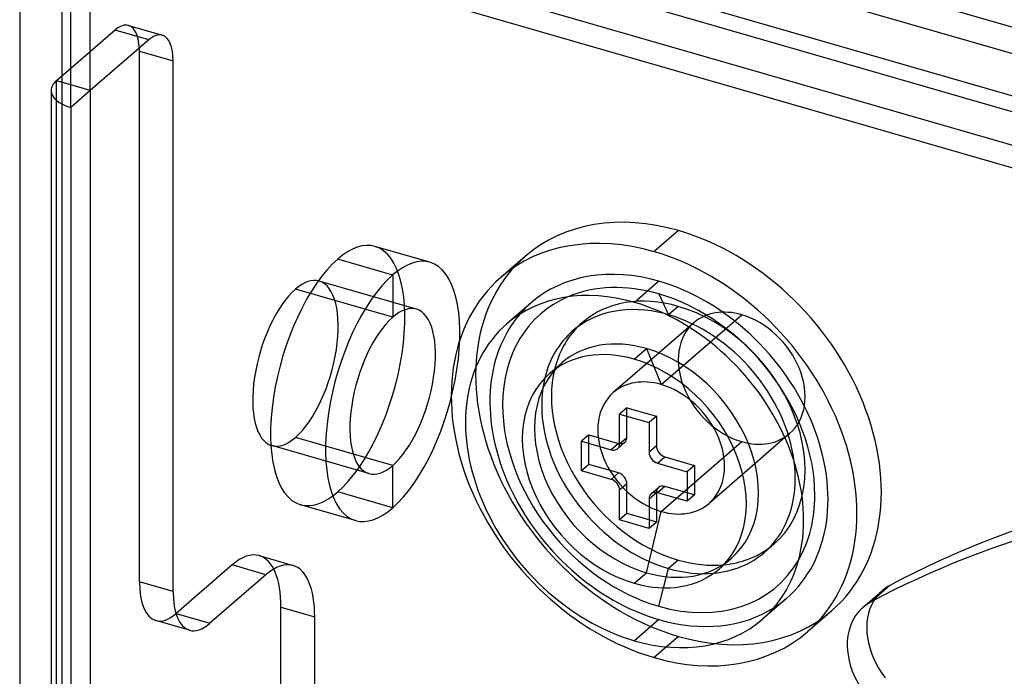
# Model space of a CAD drawing. Header units: millimetres. Extents: x -24 to 80, y -43 to 164.
# Tile 111 of 223: x -24 to -4, y 125 to 138. Entities that reach past the tile are written whole.
import ezdxf

# ---------------------------------------------------------------- set-up
doc = ezdxf.new("R2010")
doc.units = ezdxf.units.MM
doc.layers.add('MAIN-1', color=7, linetype='Continuous')
doc.layers.add('MAIN-2', color=7, linetype='Continuous')

msp = doc.modelspace()

# ---------------------------------------------------------------- linework, layer by layer
at = {"layer": 'MAIN-1'}
for p, q in [((-22.955, 141.813), (54.295, 119.513)), ((-24.4, 141.249), (-24.4, -16.801)), ((-23.534, 140.999), (-23.534, 137.088)), ((53.895, 118.474), (-23.355, 140.774)), ((-23.355, 136.444), (-23.355, 140.774)), ((45.661, 123.189), (-13.921, 140.389)), ((45.661, 122.323), (-13.921, 139.523)), ((-23.355, 137.244), (-23.647, 136.99)), ((-23.355, 136.905), (-23.647, 136.99)), ((-23.755, 136.79), (-23.755, -7.403)), ((-23.355, 136.444), (-23.355, -7.75)), ((-10.688, 131.945), (-11.3, 131.416)), ((-10.804, 131.16), (-10.253, 131.638)), ((-11.807, 131.288), (-11.557, 131.504)), ((-13.291, 131.212), (-13.541, 130.996)), ((-12.11, 129.556), (-12.11, 130.163)), ((-12.11, 130.163), (-11.504, 129.988)), ((-11.96, 129.686), (-11.96, 130.119)), ((-11.504, 129.988), (-11.504, 129.381)), ((-12.889, 129.002), (-12.889, 129.608)), ((-12.889, 129.608), (-12.283, 129.433)), ((-12.739, 129.132), (-12.739, 129.565)), ((-12.152, 129.455), (-12.002, 129.585)), ((-12.11, 129.556), (-11.96, 129.686)), ((-8.721, 129.681), (-9.336, 129.148)), ((-12.739, 129.132), (-12.889, 129.002)), ((-12.133, 128.957), (-12.739, 129.132)), ((-11.33, 129.158), (-10.724, 128.983)), ((-12.283, 128.827), (-12.889, 129.002)), ((-12.283, 128.827), (-12.133, 128.957)), ((-10.724, 128.983), (-10.724, 128.377)), ((-11.96, 128.734), (-12.11, 128.604)), ((-11.96, 128.127), (-11.96, 128.734)), ((-12.11, 127.998), (-12.11, 128.604)), ((-11.461, 128.53), (-11.311, 128.66)), ((-11.18, 128.682), (-11.33, 128.552)), ((-10.724, 128.377), (-11.33, 128.552)), ((-10.724, 128.55), (-11.18, 128.682)), ((-11.504, 128.429), (-11.504, 127.823)), ((-11.96, 128.127), (-12.11, 127.998)), ((-11.504, 127.996), (-11.96, 128.127)), ((-11.504, 127.823), (-12.11, 127.998)), ((-9.822, 127.206), (-10.072, 126.99)), ((-11.307, 126.228), (-11.209, 126.604)), ((-11.302, 125.955), (-11.802, 125.522))]:
    msp.add_line(p, q, dxfattribs=at)
for centre, major_axis, ratio, start_param, end_param in [((-22.955, 136.79), (-0.8, 0), 0.5, -0.523599, -0.000094), ((-22.955, 136.79), (-0.8, 0), 0.5, -0.000094, 1.047198), ((-11.307, 129.426), (-2.418, 2.792), 0.75, -0.236521, 0.713724), ((-11.802, 128.986), (-2.619, 3.024), 0.75, -0.857072, 0.000079), ((-11.107, 129.599), (-1.964, 2.268), 0.75, -0.82453, 0.000079), ((-11.802, 128.986), (-2.619, 3.024), 0.75, -3.141514, -0.857072), ((-11.302, 129.419), (2.619, -3.024), 0.75, -3.031129, -0.857072), ((-11.802, 128.986), (-2.619, 3.024), 0.75, 0.000079, 2.284521), ((-10.907, 129.772), (1.964, -2.268), 0.75, -3.082764, -2.653723), ((-11.107, 129.599), (-1.964, 2.268), 0.75, 0.000079, 0.492373), ((-11.557, 129.209), (-1.735, 2.003), 0.75, -0.857072, 0.000079), ((-11.807, 128.993), (1.735, -2.003), 0.75, 2.284521, 3.141672), ((-11.557, 129.209), (-1.735, 2.003), 0.75, -3.141514, -0.857072), ((-11.807, 128.993), (1.735, -2.003), 0.75, 0.000079, 2.284521), ((-11.807, 128.993), (1.735, -2.003), 0.75, -3.141514, -0.857072), ((-11.307, 129.426), (-2.418, 2.792), 0.75, 0.713724, 2.284521), ((-12.283, 129.606), (0.131, -0.151), 0.75, 0.000079, 0.713724), ((-12.133, 129.736), (-0.131, 0.151), 0.75, -3.141514, -2.427868), ((-12.283, 129.606), (0.131, -0.151), 0.75, -0.857072, 0.000079), ((-11.33, 129.331), (0.131, -0.151), 0.75, -2.427868, -0.857072), ((-11.107, 129.599), (-1.964, 2.268), 0.75, -2.427868, -2.304213), ((-12.133, 128.784), (-0.131, 0.151), 0.75, -2.427868, -0.857072), ((-12.283, 128.654), (0.131, -0.151), 0.75, 0.713724, 2.284521), ((-11.107, 129.599), (-1.964, 2.268), 0.75, -3.141514, -2.427868), ((-11.33, 128.379), (0.131, -0.151), 0.75, -3.141514, -2.427868), ((-11.33, 128.379), (0.131, -0.151), 0.75, 2.284521, 3.141672), ((-11.18, 128.509), (-0.131, 0.151), 0.75, -0.857072, 0.000079), ((9.849, 101.086), (-19.967, 23.056), 0.75, -0.534647, -0.166844), ((-11.107, 129.599), (-1.964, 2.268), 0.75, 2.64922, 3.141672), ((-10.907, 129.772), (1.964, -2.268), 0.75, -0.48787, -0.058828), ((-11.307, 129.426), (-2.418, 2.792), 0.75, 2.284521, 3.3961), ((-11.807, 128.993), (1.735, -2.003), 0.75, -0.857072, 0.000079), ((-5.746, 125.412), (0.982, -1.134), 0.75, -2.910215, -1.642468), ((-6.146, 125.066), (-0.982, 1.134), 0.75, -0.170676, 0.000043), ((-11.302, 129.419), (2.619, -3.024), 0.75, -0.857072, -0.110464), ((-6.146, 125.066), (-0.982, 1.134), 0.75, 0.000043, 1.499124), ((-11.802, 128.986), (-2.619, 3.024), 0.75, 2.284521, 3.141672)]:
    msp.add_ellipse(centre, major_axis=major_axis, ratio=ratio, start_param=start_param, end_param=end_param, dxfattribs=at)
at = {"layer": 'MAIN-2'}
for p, q in [((-19.556, 142.564), (55.096, 121.014)), ((-22.955, 136.79), (-22.955, 141.12)), ((54.295, 118.82), (-22.955, 141.12)), ((-22.447, 138.029), (-23.355, 137.244)), ((-21.755, 137.829), (-22.447, 138.029)), ((-22.17, 138.124), (-21.477, 137.924)), ((-21.755, 137.829), (-22.955, 136.79)), ((-21.947, 126.728), (-21.947, 137.596)), ((-21.947, 137.596), (-21.255, 137.396)), ((-21.255, 126.528), (-21.255, 137.396)), ((-23.647, -7.203), (-23.647, 136.99)), ((-23.534, 137.088), (-23.534, -7.679)), ((-22.955, 136.79), (-23.355, 136.905)), ((-22.955, 136.79), (-23.355, 136.444)), ((-22.955, 136.79), (-22.955, -7.403)), ((-10.902, 133.923), (-11.402, 133.49)), ((-15.995, 133.272), (-17.121, 133.597)), ((-14.044, 133.394), (-14.544, 132.961)), ((-16.758, 133.012), (-17.884, 133.337)), ((-16.758, 133.012), (-16.758, 132.146)), ((-16.272, 132.312), (-18.264, 132.887)), ((-11.302, 132.883), (-11.802, 132.45)), ((-16.758, 132.146), (-18.75, 132.721)), ((-11.307, 132.624), (-11.107, 132.197)), ((-13.92, 132.443), (-14.42, 132.01)), ((-10.907, 132.37), (-11.107, 132.197)), ((-10.253, 131.638), (-9.607, 132.197)), ((-13.071, 131.866), (-12.871, 132.04)), ((-10.589, 132.032), (-10.688, 131.945)), ((-11.3, 131.416), (-12.239, 130.603)), ((-11.557, 131.504), (-11.257, 130.768)), ((-11.257, 130.768), (-10.804, 131.16)), ((-11.96, 130.293), (-12.11, 130.163)), ((-11.96, 130.293), (-11.354, 130.118)), ((-11.96, 130.119), (-11.96, 130.293)), ((-11.354, 130.118), (-11.504, 129.988)), ((-11.354, 130.118), (-11.354, 129.511)), ((-12.739, 129.738), (-12.889, 129.608)), ((-12.739, 129.738), (-12.133, 129.563)), ((-12.739, 129.565), (-12.739, 129.738)), ((-8.625, 129.764), (-8.721, 129.681)), ((-17.244, 128.944), (-19.236, 129.519)), ((-16.758, 129.11), (-18.75, 129.685)), ((-12.133, 129.563), (-12.283, 129.433)), ((-11.257, 128.17), (-9.607, 129.599)), ((-11.354, 129.511), (-11.504, 129.381)), ((-11.33, 129.158), (-11.18, 129.288)), ((-11.18, 129.288), (-10.574, 129.113)), ((-10.574, 129.113), (-10.724, 128.983)), ((-10.574, 129.113), (-10.574, 128.507)), ((-9.336, 129.148), (-10.275, 128.335)), ((-16.758, 128.244), (-16.758, 129.11)), ((-16.758, 128.244), (-17.884, 128.569)), ((-11.504, 128.429), (-11.354, 128.559)), ((-11.354, 128.559), (-11.354, 127.952)), ((-10.574, 128.507), (-10.724, 128.55)), ((-10.574, 128.507), (-10.724, 128.377)), ((-17.522, 127.983), (-18.647, 128.308)), ((-11.557, 126.914), (-11.257, 128.17)), ((-11.354, 127.952), (-11.504, 127.996)), ((-11.354, 127.952), (-11.504, 127.823)), ((-9.143, 127.331), (-8.943, 127.504)), ((-19.493, 127.264), (-18.8, 127.064)), ((-10.907, 127.174), (-11.107, 127.001)), ((-20.047, 127.074), (-21.197, 126.078)), ((-19.355, 126.874), (-20.047, 127.074)), ((-11.807, 126.698), (-11.557, 126.914)), ((-11.209, 126.604), (-11.107, 127.001)), ((-21.255, 126.528), (-21.947, 126.728)), ((-19.355, 126.874), (-20.505, 125.878)), ((-7.128, 126.2), (-6.728, 126.546)), ((-6.569, 126.655), (-6.969, 126.308)), ((-8.683, 126.396), (-9.183, 125.963)), ((-19.047, 111.919), (-19.047, 126.208)), ((-19.047, 126.208), (-18.355, 126.008)), ((-7.759, 126.137), (-8.259, 125.704)), ((-20.921, 125.736), (-21.613, 125.936)), ((-21.197, 126.078), (-20.505, 125.878)), ((-18.355, 111.719), (-18.355, 126.008)), ((-10.902, 125.609), (-11.402, 125.176))]:
    msp.add_line(p, q, dxfattribs=at)
for centre, major_axis, ratio, start_param, end_param in [((-22.447, 137.163), (-0.277, -0.961), 0.433013, -3.141586, -2.55359), ((-22.447, 137.163), (-0.277, -0.961), 0.433013, 2.158799, 3.141599), ((-21.755, 136.963), (0.277, 0.961), 0.433013, 0.000007, 0.588003), ((-21.755, 136.963), (0.277, 0.961), 0.433013, -0.982794, 0.000007), ((-10.902, 129.766), (-3.142, 3.628), 0.75, -0.857072, 0.000079), ((-11.402, 129.333), (3.142, -3.628), 0.75, 2.284521, 3.141672), ((-10.902, 129.766), (-3.142, 3.628), 0.75, -3.141514, -0.857072), ((-17.884, 130.953), (-0.763, -2.645), 0.433013, -3.141586, -2.55359), ((-17.884, 130.953), (-0.763, -2.645), 0.433013, 0.588003, 3.141599), ((-10.902, 129.766), (-3.142, 3.628), 0.75, 0.000079, 2.284521), ((-11.402, 129.333), (3.142, -3.628), 0.75, 0.000079, 2.284521), ((-17.884, 130.953), (-0.763, -2.645), 0.433013, -2.55359, 0.000007), ((-16.758, 130.628), (0.763, 2.645), 0.433013, 0.000007, 0.588003), ((-16.758, 130.628), (0.763, 2.645), 0.433013, -2.55359, 0.000007), ((-11.302, 129.419), (2.619, -3.024), 0.75, 2.284521, 3.141672), ((-16.758, 130.628), (0.763, 2.645), 0.433013, 0.588003, 3.141599), ((-11.402, 129.333), (3.142, -3.628), 0.75, -3.141514, -0.857072), ((-18.75, 131.203), (0.486, 1.684), 0.433013, 0.000007, 0.588003), ((-18.75, 131.203), (0.486, 1.684), 0.433013, -2.55359, 0.000007), ((-11.307, 129.426), (-2.418, 2.792), 0.75, -0.857072, -0.236521), ((-11.302, 129.419), (2.619, -3.024), 0.75, 0.000079, 2.284521), ((-18.75, 131.203), (0.486, 1.684), 0.433013, 0.588003, 3.141599), ((-10.907, 129.772), (1.964, -2.268), 0.75, 2.284521, 3.141672), ((-11.307, 129.426), (-2.418, 2.792), 0.75, -2.427868, -0.857072), ((-16.758, 130.628), (-0.486, -1.684), 0.433013, -3.141586, -2.55359), ((-11.302, 129.419), (2.619, -3.024), 0.75, -3.141514, -3.031129), ((-10.907, 129.772), (1.964, -2.268), 0.75, 0.000079, 2.284521), ((-16.758, 130.628), (-0.486, -1.684), 0.433013, -2.55359, 0.000007), ((-16.758, 130.628), (-0.486, -1.684), 0.433013, 0.588003, 3.141599), ((-11.107, 129.599), (-1.964, 2.268), 0.75, -0.857072, -0.82453), ((-11.107, 129.599), (-1.964, 2.268), 0.75, -2.304213, -0.857072), ((-9.607, 130.898), (-0.982, 1.134), 0.75, -0.857072, 0.000079), ((-9.607, 130.898), (-0.982, 1.134), 0.75, -3.141514, -0.857072), ((-10.907, 129.772), (1.964, -2.268), 0.75, -3.141514, -3.082764), ((-9.607, 130.898), (-0.982, 1.134), 0.75, 0.000079, 2.284521), ((-11.557, 129.209), (-1.735, 2.003), 0.75, 0.000079, 2.284521), ((-10.907, 129.772), (1.964, -2.268), 0.75, -2.653723, -0.857072), ((-11.107, 129.599), (-1.964, 2.268), 0.75, 0.492373, 0.713724), ((-11.257, 129.469), (0.982, -1.134), 0.75, 2.284521, 3.141672), ((-11.257, 129.469), (0.982, -1.134), 0.75, 0.000079, 2.284521), ((-11.257, 129.469), (0.982, -1.134), 0.75, -3.141514, -0.857072), ((-11.107, 129.599), (-1.964, 2.268), 0.75, 0.713724, 2.284521), ((-9.607, 130.898), (-0.982, 1.134), 0.75, 2.284521, 3.141672), ((-18.75, 131.203), (0.486, 1.684), 0.433013, -3.141586, -2.55359), ((-12.133, 129.736), (-0.131, 0.151), 0.75, 2.284521, 3.141672), ((-11.18, 129.461), (-0.131, 0.151), 0.75, 0.713724, 2.284521), ((-16.758, 130.628), (-0.486, -1.684), 0.433013, 0.000007, 0.588003), ((10.249, 101.432), (19.967, -23.056), 0.75, 2.606945, 2.974749), ((-17.884, 130.953), (-0.763, -2.645), 0.433013, 0.000007, 0.588003), ((-11.18, 128.509), (-0.131, 0.151), 0.75, 0.000079, 0.713724), ((-11.257, 129.469), (0.982, -1.134), 0.75, -0.857072, 0.000079), ((-11.307, 129.426), (-2.418, 2.792), 0.75, -2.887085, -2.427868), ((-16.758, 130.628), (0.763, 2.645), 0.433013, -3.141586, -2.55359), ((-10.907, 129.772), (1.964, -2.268), 0.75, -0.058828, 0.000079), ((-20.047, 125.342), (-0.555, -1.922), 0.433013, -3.141586, -2.55359), ((-20.047, 125.342), (-0.555, -1.922), 0.433013, 2.158799, 3.141599), ((-19.355, 125.142), (0.555, 1.922), 0.433013, 0.000007, 0.588003), ((-11.557, 129.209), (-1.735, 2.003), 0.75, 2.284521, 3.141672), ((-10.907, 129.772), (1.964, -2.268), 0.75, -0.857072, -0.48787), ((-19.355, 125.142), (0.555, 1.922), 0.433013, -0.982794, 0.000007), ((-11.107, 129.599), (-1.964, 2.268), 0.75, 2.284521, 2.64922), ((-21.197, 127.377), (0.416, 1.441), 0.433013, 2.158799, 3.141599), ((-20.505, 127.177), (-0.416, -1.441), 0.433013, -0.982794, 0.000007), ((-5.746, 125.412), (0.982, -1.134), 0.75, -3.14155, -2.910215), ((-5.746, 125.412), (0.982, -1.134), 0.75, 2.970917, 3.141636), ((-11.302, 129.419), (2.619, -3.024), 0.75, -0.110464, 0.000079), ((-10.902, 129.766), (-3.142, 3.628), 0.75, 2.284521, 3.141672), ((-21.197, 127.377), (0.416, 1.441), 0.433013, -3.141586, -2.55359), ((-20.505, 127.177), (-0.416, -1.441), 0.433013, 0.000007, 0.588003), ((-11.402, 129.333), (3.142, -3.628), 0.75, -0.857072, 0.000079)]:
    msp.add_ellipse(centre, major_axis=major_axis, ratio=ratio, start_param=start_param, end_param=end_param, dxfattribs=at)

doc.saveas('drawing.dxf')
